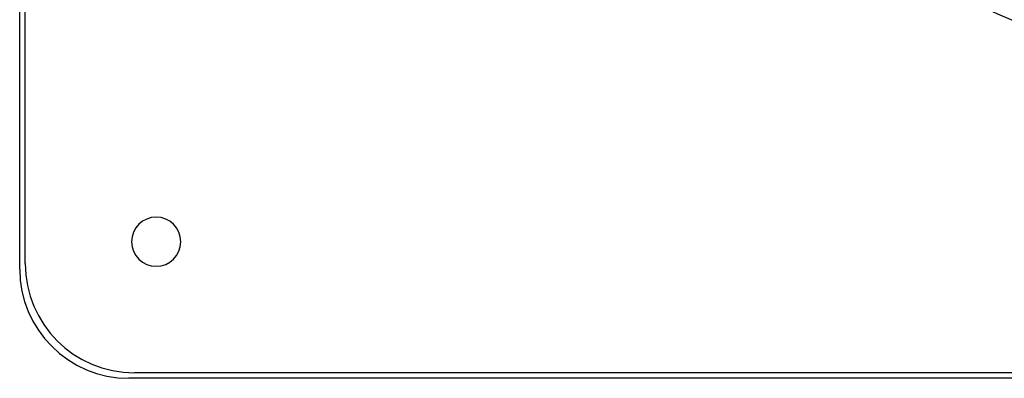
# Model space of a CAD drawing. Header units: millimetres. Extents: x -270 to 270, y -270 to 270.
# Tile 1 of 56: x -270 to -90, y -270 to -204. Entities that reach past the tile are written whole.
import ezdxf

# ---------------------------------------------------------------- set-up
doc = ezdxf.new("R2010")
doc.units = ezdxf.units.MM
doc.layers.add('MAIN-1', color=7, linetype='Continuous')
doc.layers.add('MAIN-2', color=7, linetype='Continuous')

msp = doc.modelspace()

# ---------------------------------------------------------------- linework, layer by layer
at = {"layer": 'MAIN-1'}
for p, q in [((-270, -250), (-270, 250)), ((250, -270), (-250, -270))]:
    msp.add_line(p, q, dxfattribs=at)
for centre, radius, start, end in [((0, 0), 210.57, 226.6451, 313.3549), ((0, 0), 212.58, 226.5896, 313.4104), ((0, 0), 220.64, 226.5699, 313.43), ((0, 0), 222.66, 226.4725, 313.5275), ((-245, -245), 4.5, 0, 180), ((-245, -245), 4.5, 180, 0), ((-250, -250), 20, 180, 270)]:
    msp.add_arc(centre, radius, start, end, dxfattribs=at)
at = {"layer": 'MAIN-2'}
for p, q in [((-269, -249), (-269, 249)), ((-249.5, -245), (-249.5, -245)), ((-240.5, -245), (-240.5, -245)), ((-270, -250), (-270, -250)), ((-269, -249), (-269, -249)), ((-250, -270), (-250, -270)), ((249, -269), (-249, -269)), ((-249, -269), (-249, -269))]:
    msp.add_line(p, q, dxfattribs=at)
for centre, radius, end in [((0, 0), 213, 0), ((0, 0), 212, 0), ((-249, -249), 20, 270)]:
    msp.add_arc(centre, radius, 180, end, dxfattribs=at)

doc.saveas('drawing.dxf')
